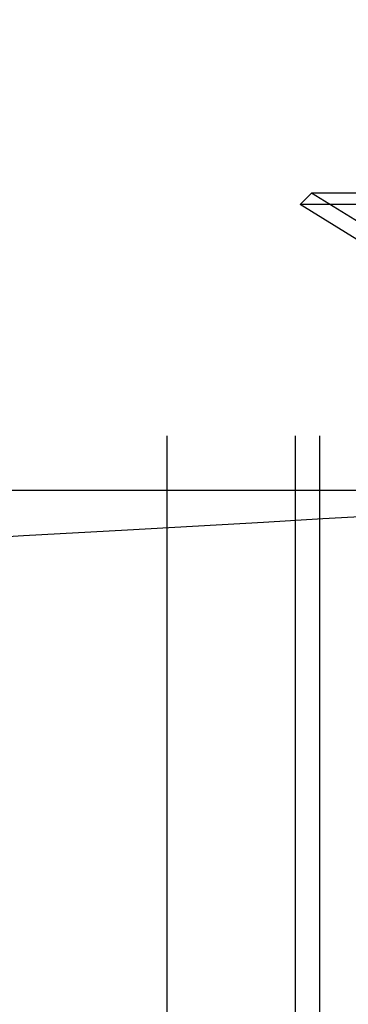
# Model space of a CAD drawing. Header units: inches. Extents: x 0 to 245, y 0 to 158.
# Tile 26 of 159: x 74.748 to 74.952, y 77.571 to 78.184. Entities that reach past the tile are written whole.
import ezdxf

# ---------------------------------------------------------------- set-up
doc = ezdxf.new("R2010")
doc.units = ezdxf.units.IN
doc.header["$LTSCALE"] = 13.466196
doc.header["$MEASUREMENT"] = 0
doc.linetypes.add('HIDDEN', pattern=[0.2, 0.1, -0.1])
doc.layers.add('DEFAULT_2', color=8, linetype='HIDDEN')

msp = doc.modelspace()

# ---------------------------------------------------------------- linework, layer by layer
at = {"layer": 'DEFAULT_2', "color": 8, "linetype": 'HIDDEN'}
for p, q in [((74.80947, 80.20343), (74.80947, 75.20343)), ((74.82447, 80.20343), (74.82447, 75.20343)), ((74.83947, 76.57843), (74.83947, 78.82843)), ((74.91947, 76.57843), (74.91947, 78.82843)), ((74.93447, 76.57843), (74.93447, 78.82843)), ((74.92928, 78.07618), (74.92221, 78.0691)), ((75.24114, 78.07618), (74.92928, 78.07618)), ((74.95896, 78.05777), (74.92928, 78.07618)), ((75.24821, 78.0691), (74.92221, 78.0691)), ((74.95758, 78.04718), (74.92221, 78.0691)), ((75.17896, 77.89093), (74.70153, 77.89093)), ((74.89938, 77.87106), (74.81468, 77.86629)), ((74.93633, 77.87318), (74.89938, 77.87106)), ((74.96337, 77.87477), (74.93633, 77.87318)), ((74.81468, 77.86629), (74.75, 77.86258)), ((74.75, 77.86258), (74.70595, 77.85993))]:
    msp.add_line(p, q, dxfattribs=at)

doc.saveas('drawing.dxf')
